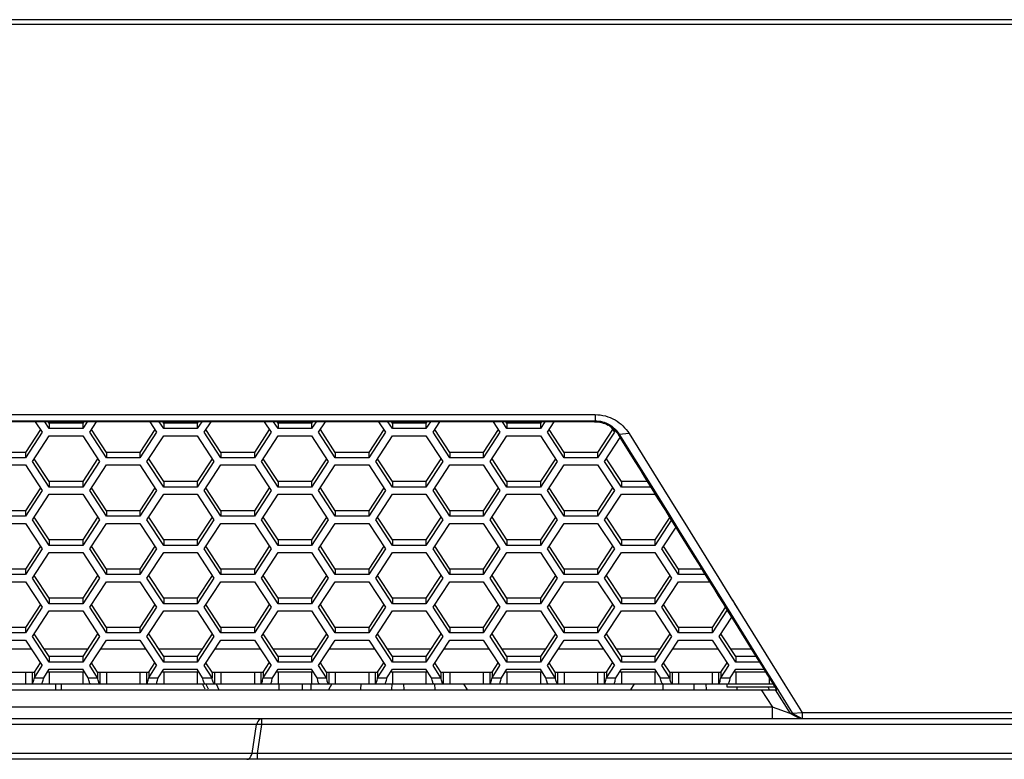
# Model space of a CAD drawing. Header units: millimetres. Extents: x 0 to 420, y 0 to 297.
# Tile 37 of 136: x 130 to 147, y 217 to 230. Entities that reach past the tile are written whole.
import ezdxf

# ---------------------------------------------------------------- set-up
doc = ezdxf.new("R2010")
doc.units = ezdxf.units.MM
doc.header["$LTSCALE"] = 23.1
doc.layers.get('0').update_dxf_attribs({"linetype": 'CONTINUOUS'})
doc.layers.add('02___PRT_ALL_AXES', color=7, linetype='CONTINUOUS')

msp = doc.modelspace()

# ---------------------------------------------------------------- linework, layer by layer
at = {"color": 7, "linetype": 'Continuous'}
for p, q in [((152.7126, 229.9583), (89.0351, 229.9583)), ((152.7126, 229.8742), (89.0351, 229.8742)), ((101.87, 223.1462), (139.8777, 223.1462)), ((139.8777, 223.1462), (139.8777, 223.0401)), ((101.87, 223.0401), (139.8777, 223.0401)), ((139.8689, 223.024), (101.8788, 223.024)), ((130.2176, 223.024), (130.3366, 222.842)), ((130.4579, 222.9038), (130.3793, 223.024)), ((130.4579, 222.9977), (130.4579, 222.9038)), ((131.1138, 223.024), (131.0352, 222.9038)), ((131.0352, 222.9977), (131.0352, 222.9038)), ((131.1565, 222.842), (131.2755, 223.024)), ((132.1922, 223.024), (132.3112, 222.842)), ((132.4324, 222.9038), (132.3538, 223.024)), ((132.4324, 222.9977), (132.4324, 222.9038)), ((133.0883, 223.024), (133.0098, 222.9038)), ((133.0098, 222.9977), (133.0098, 222.9038)), ((133.131, 222.842), (133.25, 223.024)), ((134.1667, 223.024), (134.2857, 222.842)), ((134.4069, 222.9038), (134.3284, 223.024)), ((134.4069, 222.9977), (134.4069, 222.9038)), ((135.0629, 223.024), (134.9843, 222.9038)), ((134.9843, 222.9977), (134.9843, 222.9038)), ((135.1055, 222.842), (135.2245, 223.024)), ((136.1413, 223.024), (136.2602, 222.842)), ((136.3815, 222.9038), (136.3029, 223.024)), ((136.3815, 222.9977), (136.3815, 222.9038)), ((137.0374, 223.024), (136.9588, 222.9038)), ((136.9588, 222.9977), (136.9588, 222.9038)), ((137.0801, 222.842), (137.199, 223.024)), ((138.1158, 223.024), (138.2348, 222.842)), ((138.356, 222.9039), (138.2775, 223.024)), ((138.356, 222.9977), (138.356, 222.9039)), ((139.0119, 223.024), (138.9334, 222.9039)), ((138.9334, 222.9978), (138.9334, 222.9039)), ((139.0546, 222.8421), (139.1736, 223.024)), ((139.8689, 223.024), (139.8777, 223.0401)), ((140.1493, 222.9339), (140.2093, 222.8421)), ((130.3366, 222.842), (130.048, 222.4005)), ((130.1692, 222.3387), (130.4579, 222.7802)), ((131.0352, 222.9038), (130.4579, 222.9038)), ((130.4579, 222.7802), (131.0352, 222.7802)), ((131.0352, 222.7802), (131.3239, 222.3387)), ((131.4451, 222.4005), (131.1565, 222.842)), ((132.3112, 222.842), (132.0225, 222.4005)), ((132.1437, 222.3387), (132.4324, 222.7802)), ((133.0098, 222.9038), (132.4324, 222.9038)), ((132.4324, 222.7802), (133.0098, 222.7802)), ((133.0098, 222.7802), (133.2984, 222.3387)), ((133.4197, 222.4006), (133.131, 222.842)), ((134.2857, 222.842), (133.997, 222.4006)), ((134.1183, 222.3387), (134.4069, 222.7802)), ((134.9843, 222.9038), (134.4069, 222.9038)), ((134.4069, 222.7802), (134.9843, 222.7802)), ((134.9843, 222.7802), (135.273, 222.3388)), ((135.3942, 222.4006), (135.1055, 222.842)), ((136.2602, 222.842), (135.9716, 222.4006)), ((136.0928, 222.3388), (136.3815, 222.7802)), ((136.9588, 222.9038), (136.3815, 222.9038)), ((136.3815, 222.7802), (136.9588, 222.7802)), ((136.9588, 222.7802), (137.2475, 222.3388)), ((137.3688, 222.4006), (137.0801, 222.842)), ((138.2348, 222.842), (137.9461, 222.4006)), ((138.0674, 222.3388), (138.356, 222.7802)), ((138.9334, 222.9039), (138.356, 222.9039)), ((138.356, 222.7802), (138.9334, 222.7802)), ((138.9334, 222.7802), (139.2221, 222.3388)), ((139.3433, 222.4006), (139.0546, 222.8421)), ((140.2093, 222.8421), (139.9206, 222.4006)), ((140.0419, 222.3388), (140.3113, 222.7508)), ((140.2866, 222.7906), (140.2944, 222.805)), ((140.4625, 222.8191), (140.2944, 222.805)), ((140.2944, 222.805), (140.3157, 222.7709)), ((140.3114, 222.7508), (140.3035, 222.7634)), ((140.3157, 222.7709), (140.7976, 221.9962)), ((140.4625, 222.8191), (140.9576, 222.022)), ((130.048, 222.4944), (130.048, 222.4005)), ((131.4451, 222.4944), (131.4451, 222.4005)), ((132.0225, 222.4944), (132.0225, 222.4005)), ((133.4197, 222.4944), (133.4197, 222.4006)), ((133.997, 222.4944), (133.997, 222.4006)), ((135.3942, 222.4945), (135.3942, 222.4006)), ((135.9716, 222.4945), (135.9716, 222.4006)), ((137.3688, 222.4945), (137.3688, 222.4006)), ((137.9461, 222.4945), (137.9461, 222.4006)), ((139.3433, 222.4945), (139.3433, 222.4006)), ((139.9206, 222.4945), (139.9206, 222.4006)), ((130.048, 222.4005), (129.4706, 222.4005)), ((129.4706, 222.2769), (130.048, 222.2769)), ((130.048, 222.2769), (130.3366, 221.8354)), ((130.4579, 221.8973), (130.1692, 222.3387)), ((131.3239, 222.3387), (131.0352, 221.8973)), ((131.1565, 221.8355), (131.4451, 222.2769)), ((132.0225, 222.4005), (131.4451, 222.4005)), ((131.4451, 222.2769), (132.0225, 222.2769)), ((132.0225, 222.2769), (132.3112, 221.8355)), ((132.4324, 221.8973), (132.1437, 222.3387)), ((133.2984, 222.3387), (133.0098, 221.8973)), ((133.131, 221.8355), (133.4197, 222.2769)), ((133.997, 222.4006), (133.4197, 222.4006)), ((133.4197, 222.2769), (133.997, 222.2769)), ((133.997, 222.2769), (134.2857, 221.8355)), ((134.407, 221.8973), (134.1183, 222.3387)), ((135.273, 222.3388), (134.9843, 221.8973)), ((135.1055, 221.8355), (135.3942, 222.2769)), ((135.9716, 222.4006), (135.3942, 222.4006)), ((135.3942, 222.2769), (135.9716, 222.2769)), ((135.9716, 222.2769), (136.2603, 221.8355)), ((136.3815, 221.8973), (136.0928, 222.3388)), ((137.2475, 222.3388), (136.9588, 221.8973)), ((137.0801, 221.8355), (137.3688, 222.277)), ((137.9461, 222.4006), (137.3688, 222.4006)), ((137.3688, 222.277), (137.9461, 222.277)), ((137.9461, 222.277), (138.2348, 221.8355)), ((138.356, 221.8973), (138.0674, 222.3388)), ((139.2221, 222.3388), (138.9334, 221.8973)), ((139.0546, 221.8355), (139.3433, 222.277)), ((139.9206, 222.4006), (139.3433, 222.4006)), ((139.3433, 222.277), (139.9206, 222.277)), ((139.9206, 222.277), (140.2093, 221.8355)), ((140.3306, 221.8973), (140.0419, 222.3388)), ((130.4579, 221.9911), (130.4579, 221.8973)), ((131.0352, 221.8973), (130.4579, 221.8973)), ((131.0352, 221.9912), (131.0352, 221.8973)), ((132.4324, 221.9912), (132.4324, 221.8973)), ((133.0098, 221.8973), (132.4324, 221.8973)), ((133.0098, 221.9912), (133.0098, 221.8973)), ((134.407, 221.9912), (134.407, 221.8973)), ((134.9843, 221.8973), (134.407, 221.8973)), ((134.9843, 221.9912), (134.9843, 221.8973)), ((136.3815, 221.9912), (136.3815, 221.8973)), ((136.9588, 221.8973), (136.3815, 221.8973)), ((136.9588, 221.9912), (136.9588, 221.8973)), ((138.356, 221.9912), (138.356, 221.8973)), ((138.9334, 221.8973), (138.356, 221.8973)), ((138.9334, 221.9912), (138.9334, 221.8973)), ((140.3306, 221.9912), (140.3306, 221.8973)), ((140.8421, 221.8973), (140.3306, 221.8973)), ((140.7976, 221.9962), (140.9283, 221.7861)), ((140.9576, 222.022), (141.0612, 221.8551)), ((130.3366, 221.8354), (130.048, 221.394)), ((130.1692, 221.3322), (130.4579, 221.7736)), ((130.4579, 221.7736), (131.0352, 221.7736)), ((131.0352, 221.7736), (131.3239, 221.3322)), ((131.4452, 221.394), (131.1565, 221.8355)), ((132.3112, 221.8355), (132.0225, 221.394)), ((132.1437, 221.3322), (132.4324, 221.7737)), ((132.4324, 221.7737), (133.0098, 221.7737)), ((133.0098, 221.7737), (133.2984, 221.3322)), ((133.4197, 221.394), (133.131, 221.8355)), ((134.2857, 221.8355), (133.997, 221.394)), ((134.1183, 221.3322), (134.407, 221.7737)), ((134.407, 221.7737), (134.9843, 221.7737)), ((134.9843, 221.7737), (135.273, 221.3322)), ((135.3942, 221.394), (135.1055, 221.8355)), ((136.2603, 221.8355), (135.9716, 221.394)), ((136.0928, 221.3322), (136.3815, 221.7737)), ((136.3815, 221.7737), (136.9588, 221.7737)), ((136.9588, 221.7737), (137.2475, 221.3322)), ((137.3688, 221.394), (137.0801, 221.8355)), ((138.2348, 221.8355), (137.9461, 221.394)), ((138.0674, 221.3322), (138.356, 221.7737)), ((138.356, 221.7737), (138.9334, 221.7737)), ((138.9334, 221.7737), (139.2221, 221.3322)), ((139.3433, 221.394), (139.0546, 221.8355)), ((140.2093, 221.8355), (139.9207, 221.394)), ((140.0419, 221.3322), (140.3306, 221.7737)), ((140.3306, 221.7737), (140.9079, 221.7737)), ((140.9079, 221.7737), (141.1323, 221.4306)), ((140.9283, 221.7861), (141.1646, 221.4059)), ((141.0612, 221.8551), (141.2973, 221.4748)), ((130.048, 221.394), (129.4706, 221.394)), ((130.048, 221.4879), (130.048, 221.394)), ((131.4452, 221.4879), (131.4452, 221.394)), ((132.0225, 221.394), (131.4452, 221.394)), ((132.0225, 221.4879), (132.0225, 221.394)), ((133.4197, 221.4879), (133.4197, 221.394)), ((133.997, 221.394), (133.4197, 221.394)), ((133.997, 221.4879), (133.997, 221.394)), ((135.3942, 221.4879), (135.3942, 221.394)), ((135.9716, 221.394), (135.3942, 221.394)), ((135.9716, 221.4879), (135.9716, 221.394)), ((137.3688, 221.4879), (137.3688, 221.394)), ((137.9461, 221.394), (137.3688, 221.394)), ((137.9461, 221.4879), (137.9461, 221.394)), ((139.3433, 221.4879), (139.3433, 221.394)), ((139.9207, 221.394), (139.3433, 221.394)), ((139.9207, 221.4879), (139.9207, 221.394)), ((141.1645, 221.4061), (141.2988, 221.19)), ((141.2971, 221.4751), (141.3947, 221.3179)), ((129.4706, 221.2704), (130.048, 221.2704)), ((130.048, 221.2704), (130.3366, 220.8289)), ((130.4579, 220.8907), (130.1692, 221.3322)), ((131.3239, 221.3322), (131.0352, 220.8907)), ((131.1565, 220.8289), (131.4452, 221.2704)), ((131.4452, 221.2704), (132.0225, 221.2704)), ((132.0225, 221.2704), (132.3112, 220.8289)), ((132.4324, 220.8907), (132.1437, 221.3322)), ((133.2984, 221.3322), (133.0098, 220.8907)), ((133.131, 220.8289), (133.4197, 221.2704)), ((133.4197, 221.2704), (133.997, 221.2704)), ((133.997, 221.2704), (134.2857, 220.8289)), ((134.407, 220.8907), (134.1183, 221.3322)), ((135.273, 221.3322), (134.9843, 220.8907)), ((135.1056, 220.8289), (135.3942, 221.2704)), ((135.3942, 221.2704), (135.9716, 221.2704)), ((135.9716, 221.2704), (136.2603, 220.8289)), ((136.3815, 220.8907), (136.0928, 221.3322)), ((137.2475, 221.3322), (136.9588, 220.8907)), ((137.0801, 220.8289), (137.3688, 221.2704)), ((137.3688, 221.2704), (137.9461, 221.2704)), ((137.9461, 221.2704), (138.2348, 220.8289)), ((138.356, 220.8907), (138.0674, 221.3322)), ((139.2221, 221.3322), (138.9334, 220.8907)), ((139.0546, 220.8289), (139.3433, 221.2704)), ((139.3433, 221.2704), (139.9207, 221.2704)), ((139.9207, 221.2704), (140.2093, 220.8289)), ((140.3306, 220.8907), (140.0419, 221.3322)), ((141.195, 221.3297), (140.9079, 220.8907)), ((141.3947, 221.3179), (141.9087, 220.4896)), ((141.0292, 220.8289), (141.2737, 221.203)), ((141.2988, 221.19), (141.7826, 220.4114)), ((130.4579, 220.9846), (130.4579, 220.8907)), ((131.0352, 220.8907), (130.4579, 220.8907)), ((131.0352, 220.9846), (131.0352, 220.8907)), ((132.4324, 220.9846), (132.4324, 220.8907)), ((133.0098, 220.8907), (132.4324, 220.8907)), ((133.0098, 220.9846), (133.0098, 220.8907)), ((134.407, 220.9846), (134.407, 220.8907)), ((134.9843, 220.8907), (134.407, 220.8907)), ((134.9843, 220.9846), (134.9843, 220.8907)), ((136.3815, 220.9846), (136.3815, 220.8907)), ((136.9588, 220.8907), (136.3815, 220.8907)), ((136.9588, 220.9846), (136.9588, 220.8907)), ((138.356, 220.9846), (138.356, 220.8907)), ((138.9334, 220.8907), (138.356, 220.8907)), ((138.9334, 220.9846), (138.9334, 220.8907)), ((140.3306, 220.9846), (140.3306, 220.8907)), ((140.9079, 220.8907), (140.3306, 220.8907)), ((140.9079, 220.9846), (140.9079, 220.8907)), ((130.3366, 220.8289), (130.048, 220.3874)), ((130.1692, 220.3256), (130.4579, 220.7671)), ((130.4579, 220.7671), (131.0352, 220.7671)), ((131.0352, 220.7671), (131.3239, 220.3256)), ((131.4452, 220.3874), (131.1565, 220.8289)), ((132.3112, 220.8289), (132.0225, 220.3874)), ((132.1438, 220.3256), (132.4324, 220.7671)), ((132.4324, 220.7671), (133.0098, 220.7671)), ((133.0098, 220.7671), (133.2985, 220.3256)), ((133.4197, 220.3874), (133.131, 220.8289)), ((134.2857, 220.8289), (133.997, 220.3874)), ((134.1183, 220.3256), (134.407, 220.7671)), ((134.407, 220.7671), (134.9843, 220.7671)), ((134.9843, 220.7671), (135.273, 220.3256)), ((135.3942, 220.3874), (135.1056, 220.8289)), ((136.2603, 220.8289), (135.9716, 220.3874)), ((136.0928, 220.3256), (136.3815, 220.7671)), ((136.3815, 220.7671), (136.9588, 220.7671)), ((136.9588, 220.7671), (137.2475, 220.3256)), ((137.3688, 220.3874), (137.0801, 220.8289)), ((138.2348, 220.8289), (137.9461, 220.3875)), ((138.0674, 220.3256), (138.356, 220.7671)), ((138.356, 220.7671), (138.9334, 220.7671)), ((138.9334, 220.7671), (139.2221, 220.3257)), ((139.3433, 220.3875), (139.0546, 220.8289)), ((140.2093, 220.8289), (139.9207, 220.3875)), ((140.0419, 220.3257), (140.3306, 220.7671)), ((140.3306, 220.7671), (140.9079, 220.7671)), ((140.9079, 220.7671), (141.1966, 220.3257)), ((141.3178, 220.3875), (141.0292, 220.8289)), ((130.048, 220.3874), (129.4706, 220.3874)), ((130.048, 220.4813), (130.048, 220.3874)), ((131.4452, 220.4813), (131.4452, 220.3874)), ((132.0225, 220.3874), (131.4452, 220.3874)), ((132.0225, 220.4813), (132.0225, 220.3874)), ((133.4197, 220.4813), (133.4197, 220.3874)), ((133.997, 220.3874), (133.4197, 220.3874)), ((133.997, 220.4813), (133.997, 220.3874)), ((135.3942, 220.4813), (135.3942, 220.3874)), ((135.9716, 220.3874), (135.3942, 220.3874)), ((135.9716, 220.4813), (135.9716, 220.3874)), ((137.3688, 220.4813), (137.3688, 220.3874)), ((137.9461, 220.3875), (137.3688, 220.3874)), ((137.9461, 220.4813), (137.9461, 220.3875)), ((139.3433, 220.4814), (139.3433, 220.3875)), ((139.9207, 220.3875), (139.3433, 220.3875)), ((139.9207, 220.4814), (139.9207, 220.3875)), ((141.3178, 220.4814), (141.3178, 220.3875)), ((141.7804, 220.3875), (141.3178, 220.3875)), ((141.7826, 220.4114), (141.8802, 220.2543)), ((141.9086, 220.4897), (142.0121, 220.3229)), ((129.4706, 220.2638), (130.048, 220.2638)), ((130.048, 220.2638), (130.3366, 219.8223)), ((130.4579, 219.8841), (130.1692, 220.3256)), ((131.3239, 220.3256), (131.0352, 219.8841)), ((131.1565, 219.8223), (131.4452, 220.2638)), ((131.4452, 220.2638), (132.0225, 220.2638)), ((132.0225, 220.2638), (132.3112, 219.8223)), ((132.4324, 219.8841), (132.1438, 220.3256)), ((133.2985, 220.3256), (133.0098, 219.8841)), ((133.131, 219.8223), (133.4197, 220.2638)), ((133.4197, 220.2638), (133.997, 220.2638)), ((133.997, 220.2638), (134.2857, 219.8223)), ((134.407, 219.8842), (134.1183, 220.3256)), ((135.273, 220.3256), (134.9843, 219.8842)), ((135.1056, 219.8224), (135.3942, 220.2638)), ((135.3942, 220.2638), (135.9716, 220.2638)), ((135.9716, 220.2638), (136.2603, 219.8224)), ((136.3815, 219.8842), (136.0928, 220.3256)), ((137.2475, 220.3256), (136.9589, 219.8842)), ((137.0801, 219.8224), (137.3688, 220.2638)), ((137.3688, 220.2638), (137.9461, 220.2638)), ((137.9461, 220.2638), (138.2348, 219.8224)), ((138.356, 219.8842), (138.0674, 220.3256)), ((139.2221, 220.3257), (138.9334, 219.8842)), ((139.0546, 219.8224), (139.3433, 220.2638)), ((139.3433, 220.2638), (139.9207, 220.2638)), ((139.9207, 220.2638), (140.2093, 219.8224)), ((140.3306, 219.8842), (140.0419, 220.3257)), ((141.1966, 220.3257), (140.9079, 219.8842)), ((141.0292, 219.8224), (141.3178, 220.2639)), ((141.3178, 220.2639), (141.8571, 220.2639)), ((141.8802, 220.2543), (142.1164, 219.874)), ((142.0121, 220.3229), (142.2481, 219.9423)), ((130.4579, 219.978), (130.4579, 219.8841)), ((131.0352, 219.8841), (130.4579, 219.8841)), ((131.0352, 219.978), (131.0352, 219.8841)), ((132.4324, 219.978), (132.4324, 219.8841)), ((133.0098, 219.8841), (132.4324, 219.8841)), ((133.0098, 219.978), (133.0098, 219.8841)), ((134.407, 219.978), (134.407, 219.8842)), ((134.9843, 219.8842), (134.407, 219.8842)), ((134.9843, 219.9781), (134.9843, 219.8842)), ((136.3815, 219.9781), (136.3815, 219.8842)), ((136.9589, 219.8842), (136.3815, 219.8842)), ((136.9589, 219.9781), (136.9589, 219.8842)), ((138.356, 219.9781), (138.356, 219.8842)), ((138.9334, 219.8842), (138.356, 219.8842)), ((138.9334, 219.9781), (138.9334, 219.8842)), ((140.3306, 219.9781), (140.3306, 219.8842)), ((140.9079, 219.8842), (140.3306, 219.8842)), ((140.9079, 219.9781), (140.9079, 219.8842)), ((142.1162, 219.8743), (142.2198, 219.7074)), ((142.2479, 219.9426), (142.3453, 219.7855)), ((142.2842, 219.8842), (142.3455, 219.7853)), ((130.3366, 219.8223), (130.048, 219.3809)), ((130.1692, 219.319), (130.4579, 219.7605)), ((130.4579, 219.7605), (131.0352, 219.7605)), ((131.0352, 219.7605), (131.3239, 219.3191)), ((131.4452, 219.3809), (131.1565, 219.8223)), ((132.3112, 219.8223), (132.0225, 219.3809)), ((132.1438, 219.3191), (132.4324, 219.7605)), ((132.4324, 219.7605), (133.0098, 219.7605)), ((133.0098, 219.7605), (133.2985, 219.3191)), ((133.4197, 219.3809), (133.131, 219.8223)), ((134.2857, 219.8223), (133.9971, 219.3809)), ((134.1183, 219.3191), (134.407, 219.7605)), ((134.407, 219.7605), (134.9843, 219.7605)), ((134.9843, 219.7605), (135.273, 219.3191)), ((135.3942, 219.3809), (135.1056, 219.8224)), ((136.2603, 219.8224), (135.9716, 219.3809)), ((136.0928, 219.3191), (136.3815, 219.7606)), ((136.3815, 219.7606), (136.9589, 219.7606)), ((136.9589, 219.7606), (137.2475, 219.3191)), ((137.3688, 219.3809), (137.0801, 219.8224)), ((138.2348, 219.8224), (137.9461, 219.3809)), ((138.0674, 219.3191), (138.356, 219.7606)), ((138.356, 219.7606), (138.9334, 219.7606)), ((138.9334, 219.7606), (139.2221, 219.3191)), ((139.3433, 219.3809), (139.0546, 219.8224)), ((140.2093, 219.8224), (139.9207, 219.3809)), ((140.0419, 219.3191), (140.3306, 219.7606)), ((140.3306, 219.7606), (140.9079, 219.7606)), ((140.9079, 219.7606), (141.1966, 219.3191)), ((141.3179, 219.3809), (141.0292, 219.8224)), ((142.1569, 219.7811), (141.8952, 219.3809)), ((142.2198, 219.7074), (142.8313, 218.7222)), ((142.3455, 219.7853), (143.1514, 218.4849)), ((142.0164, 219.3191), (142.2356, 219.6543)), ((130.048, 219.3809), (129.4706, 219.3809)), ((130.048, 219.4747), (130.048, 219.3809)), ((131.4452, 219.4748), (131.4452, 219.3809)), ((132.0225, 219.3809), (131.4452, 219.3809)), ((132.0225, 219.4748), (132.0225, 219.3809)), ((133.4197, 219.4748), (133.4197, 219.3809)), ((133.9971, 219.3809), (133.4197, 219.3809)), ((133.9971, 219.4748), (133.9971, 219.3809)), ((135.3942, 219.4748), (135.3942, 219.3809)), ((135.9716, 219.3809), (135.3942, 219.3809)), ((135.9716, 219.4748), (135.9716, 219.3809)), ((137.3688, 219.4748), (137.3688, 219.3809)), ((137.9461, 219.3809), (137.3688, 219.3809)), ((137.9461, 219.4748), (137.9461, 219.3809)), ((139.3433, 219.4748), (139.3433, 219.3809)), ((139.9207, 219.3809), (139.3433, 219.3809)), ((139.9207, 219.4748), (139.9207, 219.3809)), ((141.3179, 219.4748), (141.3179, 219.3809)), ((141.8952, 219.3809), (141.3179, 219.3809)), ((141.8952, 219.4748), (141.8952, 219.3809)), ((129.4706, 219.2572), (130.048, 219.2572)), ((130.048, 219.2572), (130.3367, 218.8158)), ((130.4579, 218.8776), (130.1692, 219.319)), ((131.3239, 219.3191), (131.0352, 218.8776)), ((131.1565, 218.8158), (131.4452, 219.2572)), ((131.4452, 219.2572), (132.0225, 219.2572)), ((132.0225, 219.2572), (132.3112, 218.8158)), ((132.4324, 218.8776), (132.1438, 219.3191)), ((133.2985, 219.3191), (133.0098, 218.8776)), ((133.131, 218.8158), (133.4197, 219.2573)), ((133.4197, 219.2573), (133.9971, 219.2573)), ((133.9971, 219.2573), (134.2857, 218.8158)), ((134.407, 218.8776), (134.1183, 219.3191)), ((135.273, 219.3191), (134.9843, 218.8776)), ((135.1056, 218.8158), (135.3942, 219.2573)), ((135.3942, 219.2573), (135.9716, 219.2573)), ((135.9716, 219.2573), (136.2603, 218.8158)), ((136.3815, 218.8776), (136.0928, 219.3191)), ((137.2475, 219.3191), (136.9589, 218.8776)), ((137.0801, 218.8158), (137.3688, 219.2573)), ((137.3688, 219.2573), (137.9461, 219.2573)), ((137.9461, 219.2573), (138.2348, 218.8158)), ((138.356, 218.8776), (138.0674, 219.3191)), ((139.2221, 219.3191), (138.9334, 218.8776)), ((139.0546, 218.8158), (139.3433, 219.2573)), ((139.3433, 219.2573), (139.9207, 219.2573)), ((139.9207, 219.2573), (140.2093, 218.8158)), ((140.3306, 218.8776), (140.0419, 219.3191)), ((141.1966, 219.3191), (140.9079, 218.8776)), ((141.0292, 218.8158), (141.3179, 219.2573)), ((141.3179, 219.2573), (141.8952, 219.2573)), ((141.8952, 219.2573), (142.1839, 218.8158)), ((142.3051, 218.8776), (142.0164, 219.3191)), ((130.1507, 219.1001), (129.3679, 219.1001)), ((131.1194, 219.1001), (130.3738, 219.1001)), ((132.1253, 219.1001), (131.3424, 219.1001)), ((133.0939, 219.1001), (132.3483, 219.1001)), ((134.0998, 219.1001), (133.317, 219.1001)), ((135.0684, 219.1001), (134.3229, 219.1001)), ((136.0744, 219.1001), (135.2915, 219.1001)), ((137.043, 219.1001), (136.2974, 219.1001)), ((138.0489, 219.1001), (137.266, 219.1001)), ((139.0175, 219.1001), (138.272, 219.1001)), ((140.0234, 219.1001), (139.2405, 219.1001)), ((140.992, 219.1001), (140.2465, 219.1001)), ((141.998, 219.1001), (141.2151, 219.1001)), ((142.5795, 219.1001), (142.221, 219.1001)), ((130.4579, 218.9715), (130.4579, 218.8776)), ((131.0352, 218.8776), (130.4579, 218.8776)), ((131.0352, 218.9715), (131.0352, 218.8776)), ((132.4324, 218.9715), (132.4324, 218.8776)), ((133.0098, 218.8776), (132.4324, 218.8776)), ((133.0098, 218.9715), (133.0098, 218.8776)), ((134.407, 218.9715), (134.407, 218.8776)), ((134.9843, 218.8776), (134.407, 218.8776)), ((134.9843, 218.9715), (134.9843, 218.8776)), ((136.3815, 218.9715), (136.3815, 218.8776)), ((136.9589, 218.8776), (136.3815, 218.8776)), ((136.9589, 218.9715), (136.9589, 218.8776)), ((138.356, 218.9715), (138.356, 218.8776)), ((138.9334, 218.8776), (138.356, 218.8776)), ((138.9334, 218.9715), (138.9334, 218.8776)), ((140.3306, 218.9715), (140.3306, 218.8776)), ((140.9079, 218.8776), (140.3306, 218.8776)), ((140.9079, 218.9715), (140.9079, 218.8776)), ((142.3051, 218.9715), (142.3051, 218.8776)), ((142.7176, 218.8776), (142.3051, 218.8776)), ((130.048, 218.7019), (130.048, 218.5019)), ((130.161, 218.7019), (130.161, 218.5019)), ((130.2008, 218.608), (130.3367, 218.8158)), ((130.2008, 218.7019), (130.2008, 218.608)), ((130.3625, 218.608), (130.4579, 218.754)), ((130.4579, 218.754), (131.0352, 218.754)), ((130.4579, 218.7019), (130.4579, 218.5019)), ((131.1307, 218.608), (131.0352, 218.754)), ((131.0353, 218.7019), (131.0353, 218.5019)), ((131.2923, 218.608), (131.1565, 218.8158)), ((131.2923, 218.7019), (131.2923, 218.608)), ((131.3321, 218.7019), (131.3321, 218.5019)), ((131.4452, 218.7019), (131.4452, 218.5019)), ((132.0225, 218.7019), (132.0225, 218.5019)), ((132.1356, 218.7019), (132.1356, 218.5019)), ((132.1754, 218.608), (132.3112, 218.8158)), ((132.1754, 218.7019), (132.1754, 218.608)), ((132.337, 218.608), (132.4324, 218.754)), ((132.4324, 218.754), (133.0098, 218.754)), ((132.4324, 218.7019), (132.4324, 218.5019)), ((133.1052, 218.608), (133.0098, 218.754)), ((133.0098, 218.7019), (133.0098, 218.5019)), ((133.2669, 218.608), (133.131, 218.8158)), ((133.2669, 218.7019), (133.2669, 218.608)), ((133.3066, 218.7019), (133.3066, 218.5019)), ((133.4197, 218.7019), (133.4197, 218.5019)), ((133.9971, 218.7019), (133.9971, 218.5019)), ((134.1101, 218.7019), (134.1101, 218.5019)), ((134.1499, 218.608), (134.2857, 218.8158)), ((134.1499, 218.7019), (134.1499, 218.608)), ((134.3115, 218.608), (134.407, 218.754)), ((134.407, 218.754), (134.9843, 218.754)), ((134.407, 218.7019), (134.407, 218.5019)), ((135.0798, 218.608), (134.9843, 218.754)), ((134.9843, 218.7019), (134.9843, 218.5019)), ((135.2414, 218.608), (135.1056, 218.8158)), ((135.2414, 218.7019), (135.2414, 218.608)), ((135.2812, 218.7019), (135.2812, 218.5019)), ((135.3942, 218.7019), (135.3942, 218.5019)), ((135.9716, 218.7019), (135.9716, 218.5019)), ((136.0847, 218.7019), (136.0847, 218.5019)), ((136.1244, 218.6081), (136.2603, 218.8158)), ((136.1244, 218.7019), (136.1244, 218.6081)), ((136.2861, 218.6081), (136.3815, 218.754)), ((136.3815, 218.754), (136.9589, 218.754)), ((136.3815, 218.7019), (136.3815, 218.5019)), ((137.0543, 218.6081), (136.9589, 218.754)), ((136.9589, 218.702), (136.9589, 218.502)), ((137.2159, 218.6081), (137.0801, 218.8158)), ((137.2159, 218.702), (137.2159, 218.6081)), ((137.2557, 218.702), (137.2557, 218.502)), ((137.3688, 218.702), (137.3688, 218.502)), ((137.9461, 218.702), (137.9461, 218.502)), ((138.0592, 218.702), (138.0592, 218.502)), ((138.099, 218.6081), (138.2348, 218.8158)), ((138.099, 218.702), (138.099, 218.6081)), ((138.2606, 218.6081), (138.356, 218.754)), ((138.356, 218.754), (138.9334, 218.754)), ((138.3561, 218.702), (138.3561, 218.502)), ((139.0288, 218.6081), (138.9334, 218.754)), ((138.9334, 218.702), (138.9334, 218.502)), ((139.1905, 218.6081), (139.0546, 218.8158)), ((139.1905, 218.702), (139.1905, 218.6081)), ((139.2303, 218.702), (139.2303, 218.502)), ((139.3433, 218.702), (139.3433, 218.502)), ((139.9207, 218.702), (139.9207, 218.502)), ((140.0337, 218.702), (140.0337, 218.502)), ((140.0735, 218.6081), (140.2093, 218.8158)), ((140.0735, 218.702), (140.0735, 218.6081)), ((140.2352, 218.6081), (140.3306, 218.754)), ((140.3306, 218.754), (140.9079, 218.754)), ((140.3306, 218.702), (140.3306, 218.502)), ((141.0034, 218.6081), (140.9079, 218.754)), ((140.9079, 218.702), (140.9079, 218.502)), ((141.165, 218.6081), (141.0292, 218.8158)), ((141.165, 218.702), (141.165, 218.6081)), ((141.2048, 218.702), (141.2048, 218.502)), ((141.3179, 218.702), (141.3179, 218.502)), ((141.8952, 218.702), (141.8952, 218.502)), ((142.0083, 218.702), (142.0083, 218.502)), ((142.048, 218.6081), (142.1839, 218.8158)), ((142.048, 218.702), (142.048, 218.6081)), ((142.2097, 218.6081), (142.3051, 218.754)), ((142.3051, 218.754), (142.7942, 218.754)), ((142.3051, 218.702), (142.3051, 218.502)), ((142.8313, 218.7223), (142.9231, 218.5741)), ((142.8313, 218.7222), (142.9233, 218.5739)), ((98.797, 218.5018), (142.9506, 218.502)), ((130.2008, 218.608), (130.3625, 218.608)), ((130.5631, 218.5001), (130.5631, 218.4001)), ((130.6638, 218.5001), (130.6638, 218.4001)), ((131.1307, 218.608), (131.2923, 218.608)), ((132.1754, 218.608), (132.337, 218.608)), ((133.1474, 218.4112), (133.103, 218.5019)), ((133.1052, 218.608), (133.2669, 218.608)), ((133.2073, 218.4071), (133.1609, 218.5019)), ((133.3355, 218.5019), (133.3851, 218.4001)), ((134.1499, 218.608), (134.3115, 218.608)), ((134.4186, 218.5021), (134.4204, 218.4001)), ((134.8238, 218.5019), (134.8238, 218.4001)), ((134.9738, 218.5019), (134.9738, 218.4001)), ((135.0798, 218.608), (135.2414, 218.608)), ((135.3349, 218.5019), (135.2738, 218.4001)), ((135.8369, 218.4001), (135.8402, 218.506)), ((135.8369, 218.4001), (135.8402, 218.506)), ((136.1244, 218.6081), (136.2861, 218.6081)), ((136.3698, 218.4001), (136.3725, 218.5022)), ((136.5735, 218.5019), (136.5767, 218.4001)), ((137.0543, 218.6081), (137.2159, 218.6081)), ((137.1076, 218.5024), (137.1108, 218.4001)), ((137.1076, 218.5024), (137.1108, 218.4001)), ((137.6738, 218.4001), (137.6127, 218.502)), ((138.099, 218.6081), (138.2606, 218.6081)), ((139.0288, 218.6081), (139.1905, 218.6081)), ((140.0735, 218.6081), (140.2352, 218.6081)), ((140.549, 218.502), (140.4878, 218.4001)), ((141.0034, 218.6081), (141.165, 218.6081)), ((141.0509, 218.4001), (141.054, 218.5016)), ((141.0509, 218.4001), (141.054, 218.5016)), ((141.585, 218.4001), (141.5882, 218.502)), ((141.7893, 218.4992), (141.7919, 218.4001)), ((142.048, 218.6081), (142.2097, 218.6081)), ((142.1539, 218.442), (142.1539, 218.502)), ((142.8825, 218.6118), (142.8825, 218.502)), ((142.9233, 218.5739), (143.2843, 217.9918)), ((98.7339, 218.4001), (143.0138, 218.4001)), ((142.9878, 218.442), (142.1539, 218.442)), ((142.3235, 218.442), (142.3248, 218.4001)), ((142.3235, 218.442), (142.3248, 218.4001)), ((142.7441, 218.4001), (142.9374, 218.1001)), ((142.8878, 218.4001), (142.8627, 218.442)), ((142.9819, 218.4001), (143.245, 217.9918)), ((143.1514, 218.4849), (143.409, 218.0689)), ((142.9374, 218.1001), (98.8103, 218.1001)), ((143.245, 217.9918), (142.9374, 218.1001)), ((142.9374, 217.9001), (142.9374, 218.1001)), ((143.2843, 217.9918), (143.245, 217.9918)), ((143.413, 217.9001), (143.245, 217.9918)), ((143.4523, 217.999), (143.2843, 217.9918)), ((143.4523, 217.9001), (143.2843, 217.9918)), ((143.4089, 218.069), (143.4523, 217.999)), ((149.0951, 217.999), (143.4523, 217.999)), ((143.4523, 217.999), (143.4523, 217.9001)), ((159.1439, 217.9001), (82.6038, 217.9001)), ((134.1254, 217.8001), (134.1254, 217.9001)), ((134.0348, 217.7993), (107.7129, 217.7993)), ((133.9594, 217.3009), (134.0348, 217.7993)), ((134.0498, 217.3001), (134.1254, 217.8001)), ((152.5782, 217.8001), (134.1254, 217.8001)), ((158.4518, 217.2001), (83.2959, 217.2001)), ((133.9594, 217.3009), (107.7883, 217.3009)), ((152.4586, 217.3001), (134.0498, 217.3001)), ((134.0498, 217.2001), (134.0498, 217.3001))]:
    msp.add_line(p, q, dxfattribs=at)
at = {"color": 3, "linetype": 'Continuous'}
for p, q in [((130.4579, 222.9977), (130.4407, 223.024)), ((131.0352, 222.9977), (130.4579, 222.9977)), ((131.0524, 223.024), (131.0352, 222.9977)), ((132.4324, 222.9977), (132.4152, 223.024)), ((133.0098, 222.9977), (132.4324, 222.9977)), ((133.0269, 223.024), (133.0098, 222.9977)), ((134.4069, 222.9977), (134.3898, 223.024)), ((134.9843, 222.9977), (134.4069, 222.9977)), ((135.0015, 223.024), (134.9843, 222.9977)), ((136.3815, 222.9977), (136.3643, 223.024)), ((136.9588, 222.9977), (136.3815, 222.9977)), ((136.976, 223.024), (136.9588, 222.9977)), ((138.356, 222.9977), (138.3389, 223.024)), ((138.9334, 222.9978), (138.356, 222.9977)), ((138.9505, 223.024), (138.9334, 222.9978)), ((130.3059, 222.889), (130.048, 222.4944)), ((131.4451, 222.4944), (131.1872, 222.889)), ((132.2805, 222.889), (132.0225, 222.4944)), ((133.4197, 222.4944), (133.1617, 222.889)), ((134.255, 222.889), (133.997, 222.4944)), ((135.3942, 222.4945), (135.1362, 222.889)), ((136.2295, 222.889), (135.9716, 222.4945)), ((137.3688, 222.4945), (137.1108, 222.889)), ((138.2041, 222.889), (137.9461, 222.4945)), ((139.3433, 222.4945), (139.0853, 222.889)), ((140.1786, 222.889), (139.9206, 222.4945)), ((130.048, 222.4944), (129.4706, 222.4944)), ((132.0225, 222.4944), (131.4451, 222.4944)), ((133.997, 222.4944), (133.4197, 222.4944)), ((135.9716, 222.4945), (135.3942, 222.4945)), ((137.9461, 222.4945), (137.3688, 222.4945)), ((139.9206, 222.4945), (139.3433, 222.4945)), ((130.4579, 221.9911), (130.1999, 222.3857)), ((131.2932, 222.3857), (131.0352, 221.9912)), ((132.4324, 221.9912), (132.1744, 222.3857)), ((133.2677, 222.3857), (133.0098, 221.9912)), ((134.407, 221.9912), (134.149, 222.3857)), ((135.2423, 222.3857), (134.9843, 221.9912)), ((136.3815, 221.9912), (136.1235, 222.3857)), ((137.2168, 222.3857), (136.9588, 221.9912)), ((138.356, 221.9912), (138.0981, 222.3857)), ((139.1914, 222.3857), (138.9334, 221.9912)), ((140.3306, 221.9912), (140.0726, 222.3857)), ((131.0352, 221.9912), (130.4579, 221.9911)), ((133.0098, 221.9912), (132.4324, 221.9912)), ((134.9843, 221.9912), (134.407, 221.9912)), ((136.9588, 221.9912), (136.3815, 221.9912)), ((138.9334, 221.9912), (138.356, 221.9912)), ((140.7838, 221.9912), (140.3306, 221.9912)), ((130.3059, 221.8824), (130.048, 221.4879)), ((131.4452, 221.4879), (131.1872, 221.8824)), ((132.2805, 221.8824), (132.0225, 221.4879)), ((133.4197, 221.4879), (133.1617, 221.8824)), ((134.255, 221.8824), (133.997, 221.4879)), ((135.3942, 221.4879), (135.1362, 221.8824)), ((136.2296, 221.8824), (135.9716, 221.4879)), ((137.3688, 221.4879), (137.1108, 221.8824)), ((138.2041, 221.8824), (137.9461, 221.4879)), ((139.3433, 221.4879), (139.0853, 221.8824)), ((140.1786, 221.8824), (139.9207, 221.4879)), ((130.048, 221.4879), (129.4706, 221.4879)), ((132.0225, 221.4879), (131.4452, 221.4879)), ((133.997, 221.4879), (133.4197, 221.4879)), ((135.9716, 221.4879), (135.3942, 221.4879)), ((137.9461, 221.4879), (137.3688, 221.4879)), ((139.9207, 221.4879), (139.3433, 221.4879)), ((130.4579, 220.9846), (130.1999, 221.3791)), ((131.2932, 221.3791), (131.0352, 220.9846)), ((132.4324, 220.9846), (132.1744, 221.3791)), ((133.2677, 221.3791), (133.0098, 220.9846)), ((134.407, 220.9846), (134.149, 221.3791)), ((135.2423, 221.3791), (134.9843, 220.9846)), ((136.3815, 220.9846), (136.1235, 221.3791)), ((137.2168, 221.3791), (136.9588, 220.9846)), ((138.356, 220.9846), (138.0981, 221.3792)), ((139.1914, 221.3792), (138.9334, 220.9846)), ((140.3306, 220.9846), (140.0726, 221.3792)), ((141.1651, 221.3779), (140.9079, 220.9846)), ((131.0352, 220.9846), (130.4579, 220.9846)), ((133.0098, 220.9846), (132.4324, 220.9846)), ((134.9843, 220.9846), (134.407, 220.9846)), ((136.9588, 220.9846), (136.3815, 220.9846)), ((138.9334, 220.9846), (138.356, 220.9846)), ((140.9079, 220.9846), (140.3306, 220.9846)), ((130.3059, 220.8758), (130.048, 220.4813)), ((131.4452, 220.4813), (131.1872, 220.8758)), ((132.2805, 220.8758), (132.0225, 220.4813)), ((133.4197, 220.4813), (133.1617, 220.8758)), ((134.255, 220.8759), (133.997, 220.4813)), ((135.3942, 220.4813), (135.1363, 220.8759)), ((136.2296, 220.8759), (135.9716, 220.4813)), ((137.3688, 220.4813), (137.1108, 220.8759)), ((138.2041, 220.8759), (137.9461, 220.4813)), ((139.3433, 220.4814), (139.0853, 220.8759)), ((140.1786, 220.8759), (139.9207, 220.4814)), ((141.3178, 220.4814), (141.0599, 220.8759)), ((130.048, 220.4813), (129.4706, 220.4813)), ((130.4579, 219.978), (130.1999, 220.3726)), ((131.2932, 220.3726), (131.0352, 219.978)), ((132.0225, 220.4813), (131.4452, 220.4813)), ((132.4324, 219.978), (132.1745, 220.3726)), ((133.2678, 220.3726), (133.0098, 219.978)), ((133.997, 220.4813), (133.4197, 220.4813)), ((134.407, 219.978), (134.149, 220.3726)), ((135.2423, 220.3726), (134.9843, 219.9781)), ((135.9716, 220.4813), (135.3942, 220.4813)), ((136.3815, 219.9781), (136.1235, 220.3726)), ((137.2168, 220.3726), (136.9589, 219.9781)), ((137.9461, 220.4813), (137.3688, 220.4813)), ((138.356, 219.9781), (138.0981, 220.3726)), ((139.1914, 220.3726), (138.9334, 219.9781)), ((139.9207, 220.4814), (139.3433, 220.4814)), ((140.3306, 219.9781), (140.0726, 220.3726)), ((141.1659, 220.3726), (140.9079, 219.9781)), ((141.7221, 220.4814), (141.3178, 220.4814)), ((130.306, 219.8693), (130.048, 219.4747)), ((131.0352, 219.978), (130.4579, 219.978)), ((131.4452, 219.4748), (131.1872, 219.8693)), ((132.2805, 219.8693), (132.0225, 219.4748)), ((133.0098, 219.978), (132.4324, 219.978)), ((133.4197, 219.4748), (133.1617, 219.8693)), ((134.255, 219.8693), (133.9971, 219.4748)), ((134.9843, 219.9781), (134.407, 219.978)), ((135.3942, 219.4748), (135.1363, 219.8693)), ((136.2296, 219.8693), (135.9716, 219.4748)), ((136.9589, 219.9781), (136.3815, 219.9781)), ((137.3688, 219.4748), (137.1108, 219.8693)), ((138.2041, 219.8693), (137.9461, 219.4748)), ((138.9334, 219.9781), (138.356, 219.9781)), ((139.3433, 219.4748), (139.0853, 219.8693)), ((140.1786, 219.8693), (139.9207, 219.4748)), ((140.9079, 219.9781), (140.3306, 219.9781)), ((141.3179, 219.4748), (141.0599, 219.8693)), ((142.127, 219.8293), (141.8952, 219.4748)), ((130.048, 219.4747), (129.4706, 219.4747)), ((130.4579, 218.9715), (130.1999, 219.366)), ((131.2932, 219.366), (131.0352, 218.9715)), ((132.0225, 219.4748), (131.4452, 219.4748)), ((132.4324, 218.9715), (132.1745, 219.366)), ((133.2678, 219.366), (133.0098, 218.9715)), ((133.9971, 219.4748), (133.4197, 219.4748)), ((134.407, 218.9715), (134.149, 219.366)), ((135.2423, 219.366), (134.9843, 218.9715)), ((135.9716, 219.4748), (135.3942, 219.4748)), ((136.3815, 218.9715), (136.1235, 219.366)), ((137.2168, 219.366), (136.9589, 218.9715)), ((137.9461, 219.4748), (137.3688, 219.4748)), ((138.356, 218.9715), (138.0981, 219.366)), ((139.1914, 219.366), (138.9334, 218.9715)), ((139.9207, 219.4748), (139.3433, 219.4748)), ((140.3306, 218.9715), (140.0726, 219.366)), ((141.1659, 219.366), (140.9079, 218.9715)), ((141.8952, 219.4748), (141.3179, 219.4748)), ((142.3051, 218.9715), (142.0471, 219.3661)), ((130.2008, 218.7019), (130.306, 218.8627)), ((131.0352, 218.9715), (130.4579, 218.9715)), ((131.2923, 218.7019), (131.1872, 218.8627)), ((132.1754, 218.7019), (132.2805, 218.8627)), ((133.0098, 218.9715), (132.4324, 218.9715)), ((133.2669, 218.7019), (133.1617, 218.8627)), ((134.1499, 218.7019), (134.255, 218.8627)), ((134.9843, 218.9715), (134.407, 218.9715)), ((135.2414, 218.7019), (135.1363, 218.8627)), ((136.1244, 218.7019), (136.2296, 218.8627)), ((136.9589, 218.9715), (136.3815, 218.9715)), ((137.2159, 218.702), (137.1108, 218.8627)), ((138.099, 218.702), (138.2041, 218.8628)), ((138.9334, 218.9715), (138.356, 218.9715)), ((139.1905, 218.702), (139.0853, 218.8628)), ((140.0735, 218.702), (140.1786, 218.8628)), ((140.9079, 218.9715), (140.3306, 218.9715)), ((141.165, 218.702), (141.0599, 218.8628)), ((142.048, 218.702), (142.1532, 218.8628)), ((142.6593, 218.9715), (142.3051, 218.9715)), ((129.3576, 218.7019), (130.161, 218.7019)), ((131.0693, 218.7019), (130.4239, 218.7019)), ((131.3321, 218.7019), (132.1356, 218.7019)), ((133.0438, 218.7019), (132.3984, 218.7019)), ((133.3066, 218.7019), (134.1101, 218.7019)), ((135.0184, 218.7019), (134.3729, 218.7019)), ((135.2812, 218.7019), (136.0847, 218.7019)), ((136.9929, 218.702), (136.3475, 218.7019)), ((137.2557, 218.702), (138.0592, 218.702)), ((138.9674, 218.702), (138.322, 218.702)), ((139.2303, 218.702), (140.0337, 218.702)), ((140.942, 218.702), (140.2966, 218.702)), ((141.2048, 218.702), (142.0083, 218.702)), ((142.8265, 218.702), (142.2711, 218.702))]:
    msp.add_line(p, q, dxfattribs=at)
at = {"color": 7, "linetype": 'Continuous'}
for centre, radius, start, end in [((139.8673, 222.5322), 0.4922, 54.90837, 61.6079), ((134.0778, 217.5027), 0.2997, 95.521, 98.25948)]:
    msp.add_arc(centre, radius, start, end, dxfattribs=at)
for start_param, end_param in [(-2.082748, -2.0825262), (4.1645257, 4.2003346)]:
    msp.add_ellipse((92.7179, 288.6926), major_axis=(-89.8646, 139.275), ratio=0.0293429, start_param=start_param, end_param=end_param, dxfattribs=at)
for points, knots in [([(139.8777, 223.1462), (139.996, 223.1462), (140.2311, 223.0838), (140.4031, 222.9146), (140.4625, 222.8191)], [0, 0, 0, 0, 0.5127045, 1, 1, 1, 1]), ([(139.8777, 223.0401), (139.9622, 223.0401), (140.1302, 222.9952), (140.2524, 222.8736), (140.2944, 222.805)], [0, 0, 0, 0, 0.5123252, 1, 1, 1, 1]), ([(130.161, 218.5019), (130.1651, 218.5019), (130.1746, 218.5125), (130.1823, 218.5338), (130.1922, 218.5674), (130.1978, 218.5934), (130.2008, 218.608)], [0, 0, 0, 0, 0.1062794, 0.3090316, 0.6126923, 1, 1, 1, 1]), ([(130.3227, 218.5019), (130.3268, 218.5019), (130.3362, 218.5125), (130.344, 218.5338), (130.3538, 218.5674), (130.3594, 218.5934), (130.3625, 218.608)], [0, 0, 0, 0, 0.1062794, 0.3090316, 0.6126923, 1, 1, 1, 1]), ([(131.1705, 218.5019), (131.1663, 218.5019), (131.1569, 218.5125), (131.1492, 218.5338), (131.1393, 218.5674), (131.1337, 218.5934), (131.1307, 218.608)], [0, 0, 0, 0, 0.1062809, 0.3090333, 0.6126934, 1, 1, 1, 1]), ([(131.3321, 218.5019), (131.328, 218.5019), (131.3186, 218.5125), (131.3108, 218.5338), (131.301, 218.5674), (131.2954, 218.5934), (131.2923, 218.608)], [0, 0, 0, 0, 0.1062809, 0.3090333, 0.6126934, 1, 1, 1, 1]), ([(132.1356, 218.5019), (132.1397, 218.5019), (132.1491, 218.5125), (132.1569, 218.5338), (132.1667, 218.5674), (132.1723, 218.5934), (132.1754, 218.608)], [0, 0, 0, 0, 0.1062794, 0.3090316, 0.6126923, 1, 1, 1, 1]), ([(132.2972, 218.5019), (132.3013, 218.5019), (132.3108, 218.5125), (132.3185, 218.5338), (132.3284, 218.5674), (132.334, 218.5934), (132.337, 218.608)], [0, 0, 0, 0, 0.1062794, 0.3090316, 0.6126923, 1, 1, 1, 1]), ([(133.145, 218.5019), (133.1409, 218.5019), (133.1314, 218.5125), (133.1237, 218.5338), (133.1138, 218.5674), (133.1083, 218.5934), (133.1052, 218.608)], [0, 0, 0, 0, 0.1062809, 0.3090333, 0.6126934, 1, 1, 1, 1]), ([(133.3066, 218.5019), (133.3025, 218.5019), (133.2931, 218.5125), (133.2853, 218.5338), (133.2755, 218.5674), (133.2699, 218.5934), (133.2669, 218.608)], [0, 0, 0, 0, 0.1062809, 0.3090333, 0.6126934, 1, 1, 1, 1]), ([(134.1101, 218.5019), (134.1142, 218.5019), (134.1237, 218.5125), (134.1314, 218.5338), (134.1413, 218.5674), (134.1468, 218.5934), (134.1499, 218.608)], [0, 0, 0, 0, 0.1062794, 0.3090316, 0.6126923, 1, 1, 1, 1]), ([(134.2718, 218.5019), (134.2759, 218.5019), (134.2853, 218.5125), (134.2931, 218.5338), (134.3029, 218.5674), (134.3085, 218.5934), (134.3115, 218.608)], [0, 0, 0, 0, 0.1062794, 0.3090316, 0.6126923, 1, 1, 1, 1]), ([(135.1195, 218.5019), (135.1154, 218.5019), (135.106, 218.5125), (135.0982, 218.5338), (135.0884, 218.5674), (135.0828, 218.5934), (135.0798, 218.608)], [0, 0, 0, 0, 0.1062809, 0.3090333, 0.6126934, 1, 1, 1, 1]), ([(135.2812, 218.5019), (135.2771, 218.5019), (135.2676, 218.5125), (135.2599, 218.5338), (135.25, 218.5674), (135.2445, 218.5934), (135.2414, 218.608)], [0, 0, 0, 0, 0.1062809, 0.3090333, 0.6126934, 1, 1, 1, 1]), ([(136.0847, 218.5019), (136.0888, 218.5019), (136.0982, 218.5125), (136.106, 218.5338), (136.1158, 218.5674), (136.1214, 218.5934), (136.1244, 218.6081)], [0, 0, 0, 0, 0.1062794, 0.3090316, 0.6126923, 1, 1, 1, 1]), ([(136.2463, 218.5019), (136.2504, 218.5019), (136.2599, 218.5125), (136.2676, 218.5338), (136.2775, 218.5674), (136.283, 218.5934), (136.2861, 218.6081)], [0, 0, 0, 0, 0.1062794, 0.3090316, 0.6126923, 1, 1, 1, 1]), ([(137.0941, 218.502), (137.09, 218.502), (137.0805, 218.5125), (137.0728, 218.5338), (137.0629, 218.5674), (137.0573, 218.5934), (137.0543, 218.6081)], [0, 0, 0, 0, 0.1062809, 0.3090333, 0.6126934, 1, 1, 1, 1]), ([(137.2557, 218.502), (137.2516, 218.502), (137.2422, 218.5125), (137.2344, 218.5338), (137.2246, 218.5674), (137.219, 218.5934), (137.2159, 218.6081)], [0, 0, 0, 0, 0.1062809, 0.3090333, 0.6126934, 1, 1, 1, 1]), ([(138.0592, 218.502), (138.0633, 218.502), (138.0727, 218.5125), (138.0805, 218.5338), (138.0903, 218.5674), (138.0959, 218.5934), (138.099, 218.6081)], [0, 0, 0, 0, 0.1062794, 0.3090316, 0.6126923, 1, 1, 1, 1]), ([(138.2209, 218.502), (138.225, 218.502), (138.2344, 218.5125), (138.2422, 218.5338), (138.252, 218.5674), (138.2576, 218.5934), (138.2606, 218.6081)], [0, 0, 0, 0, 0.1062794, 0.3090316, 0.6126923, 1, 1, 1, 1]), ([(139.0686, 218.502), (139.0645, 218.502), (139.0551, 218.5125), (139.0473, 218.5338), (139.0375, 218.5674), (139.0319, 218.5934), (139.0288, 218.6081)], [0, 0, 0, 0, 0.1062809, 0.3090333, 0.6126934, 1, 1, 1, 1]), ([(139.2303, 218.502), (139.2262, 218.502), (139.2167, 218.5125), (139.209, 218.5338), (139.1991, 218.5674), (139.1935, 218.5934), (139.1905, 218.6081)], [0, 0, 0, 0, 0.1062809, 0.3090333, 0.6126934, 1, 1, 1, 1]), ([(140.0337, 218.502), (140.0378, 218.502), (140.0473, 218.5125), (140.055, 218.5338), (140.0649, 218.5675), (140.0705, 218.5934), (140.0735, 218.6081)], [0, 0, 0, 0, 0.1062794, 0.3090316, 0.6126923, 1, 1, 1, 1]), ([(140.1954, 218.502), (140.1995, 218.502), (140.2089, 218.5125), (140.2167, 218.5338), (140.2265, 218.5675), (140.2321, 218.5934), (140.2352, 218.6081)], [0, 0, 0, 0, 0.1062794, 0.3090316, 0.6126923, 1, 1, 1, 1]), ([(141.0431, 218.502), (141.039, 218.502), (141.0296, 218.5125), (141.0218, 218.5338), (141.012, 218.5675), (141.0064, 218.5934), (141.0034, 218.6081)], [0, 0, 0, 0, 0.1062809, 0.3090333, 0.6126934, 1, 1, 1, 1]), ([(141.2048, 218.502), (141.2007, 218.502), (141.1913, 218.5125), (141.1835, 218.5338), (141.1737, 218.5675), (141.1681, 218.5934), (141.165, 218.6081)], [0, 0, 0, 0, 0.1062809, 0.3090333, 0.6126934, 1, 1, 1, 1]), ([(142.0083, 218.502), (142.0124, 218.502), (142.0218, 218.5125), (142.0296, 218.5338), (142.0394, 218.5675), (142.045, 218.5934), (142.048, 218.6081)], [0, 0, 0, 0, 0.1062794, 0.3090316, 0.6126923, 1, 1, 1, 1]), ([(142.1699, 218.502), (142.174, 218.502), (142.1835, 218.5125), (142.1912, 218.5338), (142.2011, 218.5675), (142.2067, 218.5934), (142.2097, 218.6081)], [0, 0, 0, 0, 0.1062794, 0.3090316, 0.6126923, 1, 1, 1, 1]), ([(134.1254, 217.9001), (134.1161, 217.9001), (134.0687, 217.8864), (134.0456, 217.8356), (134.0348, 217.7993)], [0, 0, 0, 0, 0.1978884, 1, 1, 1, 1]), ([(133.8688, 217.2001), (133.8765, 217.2001), (133.914, 217.2088), (133.9372, 217.2451), (133.949, 217.2721)], [0, 0, 0, 0, 0.2073694, 1, 1, 1, 1])]:
    msp.add_open_spline(points, degree=3, knots=knots, dxfattribs=at)
for points in [[(139.8689, 223.024), (139.9489, 223.024), (140.0311, 223.0032), (140.1014, 222.9652)], [(140.1503, 222.935), (140.2044, 222.8969), (140.2516, 222.8468), (140.2866, 222.7906)], [(134.1254, 217.8001), (134.1001, 217.803), (134.0743, 217.8035), (134.049, 217.8011)], [(133.949, 217.2721), (133.953, 217.2815), (133.9565, 217.2911), (133.9594, 217.3009)], [(134.0498, 217.3001), (134.0198, 217.2968), (133.9892, 217.2964), (133.9594, 217.3009)]]:
    msp.add_open_spline(points, degree=3, dxfattribs=at)
at = {"layer": '02___PRT_ALL_AXES', "color": 3, "linetype": 'Continuous'}
for p, q in [((130.161, 218.7019), (130.2008, 218.7019)), ((131.2923, 218.7019), (131.3321, 218.7019)), ((132.1356, 218.7019), (132.1754, 218.7019)), ((133.2669, 218.7019), (133.3066, 218.7019)), ((134.1101, 218.7019), (134.1499, 218.7019)), ((135.2414, 218.7019), (135.2812, 218.7019)), ((136.0847, 218.7019), (136.1244, 218.7019)), ((137.2159, 218.702), (137.2557, 218.702)), ((138.0592, 218.702), (138.099, 218.702)), ((139.1905, 218.702), (139.2303, 218.702)), ((140.0337, 218.702), (140.0735, 218.702)), ((141.165, 218.702), (141.2048, 218.702)), ((142.0083, 218.702), (142.048, 218.702))]:
    msp.add_line(p, q, dxfattribs=at)

doc.saveas('drawing.dxf')
